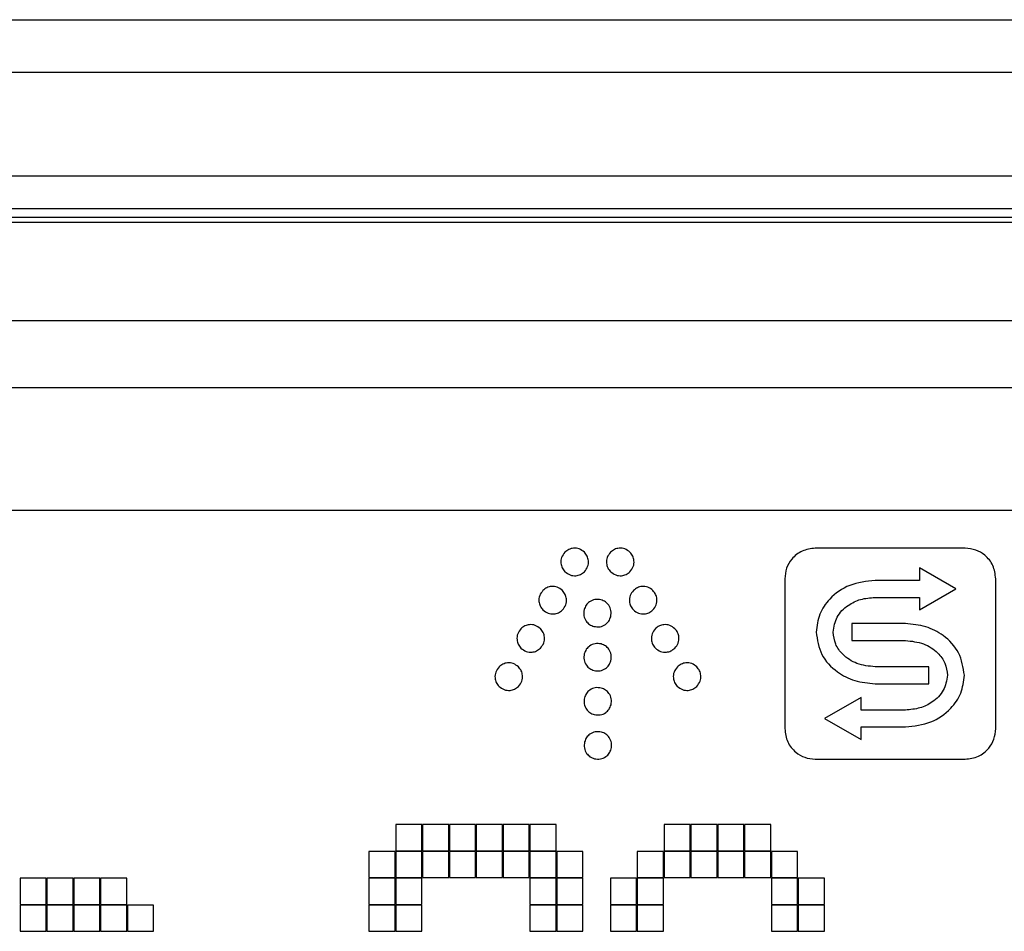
# Model space of a CAD drawing. Header units: millimetres. Extents: x 0 to 4200, y 0 to 2970.
# Tile 22 of 75: x 1767 to 1798, y 1366 to 1394. Entities that reach past the tile are written whole.
import ezdxf

# ---------------------------------------------------------------- set-up
doc = ezdxf.new("R2010")
doc.units = ezdxf.units.MM
doc.header["$LTSCALE"] = 10

msp = doc.modelspace()

# ---------------------------------------------------------------- linework, layer by layer
at = {"color": 7, "linetype": 'Continuous', "lineweight": 25}
for p, q in [((1470.386, 1394.304), (2067.186, 1394.304)), ((1470.386, 1392.704), (2067.186, 1392.704)), ((1663.836, 1389.528), (1873.736, 1389.528)), ((1663.836, 1388.534), (1873.736, 1388.534)), ((1873.736, 1388.263), (1663.836, 1388.263)), ((1873.686, 1388.104), (1663.886, 1388.104)), ((1821.766, 1385.104), (1715.806, 1385.104)), ((1810.623, 1383.054), (1725.242, 1383.054)), ((1810.196, 1379.304), (1725.795, 1379.304)), ((1796.34, 1378.154), (1791.759, 1378.154)), ((1796.055, 1376.91), (1794.94, 1377.554)), ((1794.94, 1377.554), (1794.94, 1377.169)), ((1790.826, 1377.221), (1790.826, 1372.64)), ((1794.94, 1377.169), (1793.587, 1377.169)), ((1797.273, 1372.64), (1797.273, 1377.221)), ((1794.94, 1376.266), (1796.055, 1376.91)), ((1793.587, 1376.652), (1794.94, 1376.652)), ((1794.94, 1376.652), (1794.94, 1376.266)), ((1794.512, 1375.849), (1792.87, 1375.849)), ((1792.87, 1375.849), (1792.87, 1375.332)), ((1792.87, 1375.332), (1794.512, 1375.332)), ((1795.228, 1374.529), (1793.587, 1374.529)), ((1795.228, 1374.012), (1795.228, 1374.529)), ((1793.587, 1374.012), (1795.228, 1374.012)), ((1793.159, 1373.595), (1792.043, 1372.951)), ((1793.159, 1373.209), (1793.159, 1373.595)), ((1792.043, 1372.951), (1793.159, 1372.307)), ((1794.512, 1373.209), (1793.159, 1373.209)), ((1793.159, 1372.307), (1793.159, 1372.692)), ((1793.159, 1372.692), (1794.512, 1372.692)), ((1791.759, 1371.707), (1796.34, 1371.707)), ((1778.936, 1369.707), (1778.936, 1368.907)), ((1779.736, 1369.707), (1778.936, 1369.707)), ((1779.736, 1368.907), (1779.736, 1369.707)), ((1780.556, 1369.707), (1779.756, 1369.707)), ((1779.756, 1369.707), (1779.756, 1368.907)), ((1780.556, 1368.907), (1780.556, 1369.707)), ((1780.576, 1369.707), (1780.576, 1368.907)), ((1781.376, 1369.707), (1780.576, 1369.707)), ((1781.376, 1368.907), (1781.376, 1369.707)), ((1781.396, 1369.707), (1781.396, 1368.907)), ((1782.196, 1369.707), (1781.396, 1369.707)), ((1782.196, 1368.907), (1782.196, 1369.707)), ((1782.216, 1369.707), (1782.216, 1368.907)), ((1783.016, 1369.707), (1782.216, 1369.707)), ((1783.016, 1368.907), (1783.016, 1369.707)), ((1783.036, 1369.707), (1783.036, 1368.907)), ((1783.836, 1369.707), (1783.036, 1369.707)), ((1783.836, 1368.907), (1783.836, 1369.707)), ((1787.136, 1369.707), (1787.136, 1368.907)), ((1787.936, 1369.707), (1787.136, 1369.707)), ((1787.936, 1368.907), (1787.936, 1369.707)), ((1787.956, 1369.707), (1787.956, 1368.907)), ((1788.756, 1369.707), (1787.956, 1369.707)), ((1788.756, 1368.907), (1788.756, 1369.707)), ((1788.776, 1369.707), (1788.776, 1368.907)), ((1789.576, 1369.707), (1788.776, 1369.707)), ((1789.576, 1368.907), (1789.576, 1369.707)), ((1789.596, 1369.707), (1789.596, 1368.907)), ((1790.396, 1369.707), (1789.596, 1369.707)), ((1790.396, 1368.907), (1790.396, 1369.707)), ((1778.916, 1368.887), (1778.116, 1368.887)), ((1778.116, 1368.887), (1778.116, 1368.087)), ((1778.916, 1368.087), (1778.916, 1368.887)), ((1778.936, 1368.907), (1779.736, 1368.907)), ((1778.936, 1368.887), (1778.936, 1368.087)), ((1779.736, 1368.887), (1778.936, 1368.887)), ((1779.736, 1368.087), (1779.736, 1368.887)), ((1779.756, 1368.907), (1780.556, 1368.907)), ((1780.556, 1368.887), (1779.756, 1368.887)), ((1779.756, 1368.887), (1779.756, 1368.087)), ((1780.556, 1368.087), (1780.556, 1368.887)), ((1780.576, 1368.907), (1781.376, 1368.907)), ((1781.376, 1368.887), (1780.576, 1368.887)), ((1780.576, 1368.887), (1780.576, 1368.087)), ((1781.376, 1368.087), (1781.376, 1368.887)), ((1781.396, 1368.907), (1782.196, 1368.907)), ((1781.396, 1368.887), (1781.396, 1368.087)), ((1782.196, 1368.887), (1781.396, 1368.887)), ((1782.196, 1368.087), (1782.196, 1368.887)), ((1782.216, 1368.907), (1783.016, 1368.907)), ((1782.216, 1368.887), (1782.216, 1368.087)), ((1783.016, 1368.887), (1782.216, 1368.887)), ((1783.016, 1368.087), (1783.016, 1368.887)), ((1783.036, 1368.907), (1783.836, 1368.907)), ((1783.036, 1368.887), (1783.036, 1368.087)), ((1783.836, 1368.887), (1783.036, 1368.887)), ((1783.836, 1368.087), (1783.836, 1368.887)), ((1784.656, 1368.887), (1783.856, 1368.887)), ((1783.856, 1368.887), (1783.856, 1368.087)), ((1784.656, 1368.087), (1784.656, 1368.887)), ((1786.316, 1368.887), (1786.316, 1368.087)), ((1787.116, 1368.887), (1786.316, 1368.887)), ((1787.116, 1368.087), (1787.116, 1368.887)), ((1787.136, 1368.907), (1787.936, 1368.907)), ((1787.136, 1368.887), (1787.136, 1368.087)), ((1787.936, 1368.887), (1787.136, 1368.887)), ((1787.936, 1368.087), (1787.936, 1368.887)), ((1787.956, 1368.907), (1788.756, 1368.907)), ((1787.956, 1368.887), (1787.956, 1368.087)), ((1788.756, 1368.887), (1787.956, 1368.887)), ((1788.756, 1368.087), (1788.756, 1368.887)), ((1788.776, 1368.907), (1789.576, 1368.907)), ((1788.776, 1368.887), (1788.776, 1368.087)), ((1789.576, 1368.887), (1788.776, 1368.887)), ((1789.576, 1368.087), (1789.576, 1368.887)), ((1789.596, 1368.907), (1790.396, 1368.907)), ((1790.396, 1368.887), (1789.596, 1368.887)), ((1789.596, 1368.887), (1789.596, 1368.087)), ((1790.396, 1368.087), (1790.396, 1368.887)), ((1791.216, 1368.887), (1790.416, 1368.887)), ((1790.416, 1368.887), (1790.416, 1368.087)), ((1791.216, 1368.087), (1791.216, 1368.887)), ((1767.456, 1368.067), (1767.456, 1367.267)), ((1768.256, 1368.067), (1767.456, 1368.067)), ((1768.256, 1367.267), (1768.256, 1368.067)), ((1768.276, 1368.067), (1768.276, 1367.267)), ((1769.076, 1368.067), (1768.276, 1368.067)), ((1769.076, 1367.267), (1769.076, 1368.067)), ((1769.096, 1368.067), (1769.096, 1367.267)), ((1769.896, 1368.067), (1769.096, 1368.067)), ((1769.896, 1367.267), (1769.896, 1368.067)), ((1769.916, 1368.067), (1769.916, 1367.267)), ((1770.716, 1368.067), (1769.916, 1368.067)), ((1770.716, 1367.267), (1770.716, 1368.067)), ((1778.116, 1368.087), (1778.916, 1368.087)), ((1778.116, 1368.067), (1778.116, 1367.267)), ((1778.916, 1368.067), (1778.116, 1368.067)), ((1778.916, 1367.267), (1778.916, 1368.067)), ((1778.936, 1368.087), (1779.736, 1368.087)), ((1778.936, 1368.067), (1778.936, 1367.267)), ((1779.736, 1368.067), (1778.936, 1368.067)), ((1779.736, 1367.267), (1779.736, 1368.067)), ((1779.756, 1368.087), (1780.556, 1368.087)), ((1780.576, 1368.087), (1781.376, 1368.087)), ((1781.396, 1368.087), (1782.196, 1368.087)), ((1782.216, 1368.087), (1783.016, 1368.087)), ((1783.036, 1368.087), (1783.836, 1368.087)), ((1783.836, 1368.067), (1783.036, 1368.067)), ((1783.036, 1368.067), (1783.036, 1367.267)), ((1783.836, 1367.267), (1783.836, 1368.067)), ((1783.856, 1368.087), (1784.656, 1368.087)), ((1783.856, 1368.067), (1783.856, 1367.267)), ((1784.656, 1368.067), (1783.856, 1368.067)), ((1784.656, 1367.267), (1784.656, 1368.067)), ((1786.296, 1368.067), (1785.496, 1368.067)), ((1785.496, 1368.067), (1785.496, 1367.267)), ((1786.296, 1367.267), (1786.296, 1368.067)), ((1786.316, 1368.087), (1787.116, 1368.087)), ((1787.116, 1368.067), (1786.316, 1368.067)), ((1786.316, 1368.067), (1786.316, 1367.267)), ((1787.116, 1367.267), (1787.116, 1368.067)), ((1787.136, 1368.087), (1787.936, 1368.087)), ((1787.956, 1368.087), (1788.756, 1368.087)), ((1788.776, 1368.087), (1789.576, 1368.087)), ((1789.596, 1368.087), (1790.396, 1368.087)), ((1790.416, 1368.087), (1791.216, 1368.087)), ((1791.216, 1368.067), (1790.416, 1368.067)), ((1790.416, 1368.067), (1790.416, 1367.267)), ((1791.216, 1367.267), (1791.216, 1368.067)), ((1792.036, 1368.067), (1791.236, 1368.067)), ((1791.236, 1368.067), (1791.236, 1367.267)), ((1792.036, 1367.267), (1792.036, 1368.067)), ((1767.456, 1367.267), (1768.256, 1367.267)), ((1768.256, 1367.247), (1767.456, 1367.247)), ((1767.456, 1367.247), (1767.456, 1366.447)), ((1768.256, 1366.447), (1768.256, 1367.247)), ((1768.276, 1367.267), (1769.076, 1367.267)), ((1769.076, 1367.247), (1768.276, 1367.247)), ((1768.276, 1367.247), (1768.276, 1366.447)), ((1769.076, 1366.447), (1769.076, 1367.247)), ((1769.096, 1367.267), (1769.896, 1367.267)), ((1769.096, 1367.247), (1769.096, 1366.447)), ((1769.896, 1367.247), (1769.096, 1367.247)), ((1769.896, 1366.447), (1769.896, 1367.247)), ((1769.916, 1367.267), (1770.716, 1367.267)), ((1769.916, 1367.247), (1769.916, 1366.447)), ((1770.716, 1367.247), (1769.916, 1367.247)), ((1770.716, 1366.447), (1770.716, 1367.247)), ((1770.736, 1367.247), (1770.736, 1366.447)), ((1771.536, 1367.247), (1770.736, 1367.247)), ((1771.536, 1366.447), (1771.536, 1367.247)), ((1778.116, 1367.267), (1778.916, 1367.267)), ((1778.916, 1367.247), (1778.116, 1367.247)), ((1778.116, 1367.247), (1778.116, 1366.447)), ((1778.916, 1366.447), (1778.916, 1367.247)), ((1778.936, 1367.267), (1779.736, 1367.267)), ((1778.936, 1367.247), (1778.936, 1366.447)), ((1779.736, 1367.247), (1778.936, 1367.247)), ((1779.736, 1366.447), (1779.736, 1367.247)), ((1783.036, 1367.267), (1783.836, 1367.267)), ((1783.036, 1367.247), (1783.036, 1366.447)), ((1783.836, 1367.247), (1783.036, 1367.247)), ((1783.836, 1366.447), (1783.836, 1367.247)), ((1783.856, 1367.267), (1784.656, 1367.267)), ((1783.856, 1367.247), (1783.856, 1366.447)), ((1784.656, 1367.247), (1783.856, 1367.247)), ((1784.656, 1366.447), (1784.656, 1367.247)), ((1785.496, 1367.267), (1786.296, 1367.267)), ((1786.296, 1367.247), (1785.496, 1367.247)), ((1785.496, 1367.247), (1785.496, 1366.447)), ((1786.296, 1366.447), (1786.296, 1367.247)), ((1786.316, 1367.267), (1787.116, 1367.267)), ((1787.116, 1367.247), (1786.316, 1367.247)), ((1786.316, 1367.247), (1786.316, 1366.447)), ((1787.116, 1366.447), (1787.116, 1367.247)), ((1790.416, 1367.267), (1791.216, 1367.267)), ((1790.416, 1367.247), (1790.416, 1366.447)), ((1791.216, 1367.247), (1790.416, 1367.247)), ((1791.216, 1366.447), (1791.216, 1367.247)), ((1791.236, 1367.267), (1792.036, 1367.267)), ((1791.236, 1367.247), (1791.236, 1366.447)), ((1792.036, 1367.247), (1791.236, 1367.247)), ((1792.036, 1366.447), (1792.036, 1367.247)), ((1767.456, 1366.447), (1768.256, 1366.447)), ((1768.276, 1366.447), (1769.076, 1366.447)), ((1769.096, 1366.447), (1769.896, 1366.447)), ((1769.916, 1366.447), (1770.716, 1366.447)), ((1770.736, 1366.447), (1771.536, 1366.447)), ((1778.116, 1366.447), (1778.916, 1366.447)), ((1778.936, 1366.447), (1779.736, 1366.447)), ((1783.036, 1366.447), (1783.836, 1366.447)), ((1783.856, 1366.447), (1784.656, 1366.447)), ((1785.496, 1366.447), (1786.296, 1366.447)), ((1786.316, 1366.447), (1787.116, 1366.447)), ((1790.416, 1366.447), (1791.216, 1366.447)), ((1791.236, 1366.447), (1792.036, 1366.447))]:
    msp.add_line(p, q, dxfattribs=at)
for points, knots in [([(1784.702, 1378.031), (1784.651, 1378.07), (1784.553, 1378.145), (1784.377, 1378.163), (1784.221, 1378.124), (1784.145, 1378.062), (1784.107, 1378.03)], [0, 0, 0, 0, 0.283727, 0.557958, 0.775051, 1, 1, 1, 1]), ([(1786.096, 1378.03), (1786.046, 1378.069), (1785.948, 1378.145), (1785.772, 1378.163), (1785.616, 1378.124), (1785.54, 1378.063), (1785.502, 1378.031)], [0, 0, 0, 0, 0.283844, 0.558005, 0.775049, 1, 1, 1, 1]), ([(1791.759, 1378.154), (1791.62, 1378.136), (1791.347, 1378.101), (1791.043, 1377.851), (1790.859, 1377.547), (1790.837, 1377.331), (1790.826, 1377.221)], [0, 0, 0, 0, 0.283546, 0.557886, 0.775091, 1, 1, 1, 1]), ([(1797.273, 1377.221), (1797.255, 1377.36), (1797.219, 1377.634), (1796.97, 1377.937), (1796.666, 1378.121), (1796.45, 1378.143), (1796.34, 1378.154)], [0, 0, 0, 0, 0.283659, 0.558035, 0.7752, 1, 1, 1, 1]), ([(1784.107, 1378.03), (1784.068, 1377.98), (1783.992, 1377.882), (1783.975, 1377.705), (1784.014, 1377.55), (1784.076, 1377.474), (1784.107, 1377.436)], [0, 0, 0, 0, 0.283852, 0.558089, 0.775166, 1, 1, 1, 1]), ([(1784.703, 1377.436), (1784.741, 1377.486), (1784.817, 1377.585), (1784.834, 1377.761), (1784.795, 1377.917), (1784.733, 1377.993), (1784.702, 1378.031)], [0, 0, 0, 0, 0.283597, 0.557782, 0.774923, 1, 1, 1, 1]), ([(1785.502, 1378.031), (1785.463, 1377.981), (1785.387, 1377.883), (1785.369, 1377.707), (1785.407, 1377.551), (1785.469, 1377.475), (1785.501, 1377.436)], [0, 0, 0, 0, 0.283811, 0.558037, 0.775108, 1, 1, 1, 1]), ([(1786.095, 1377.436), (1786.134, 1377.485), (1786.21, 1377.584), (1786.228, 1377.76), (1786.189, 1377.916), (1786.128, 1377.992), (1786.096, 1378.03)], [0, 0, 0, 0, 0.283661, 0.557862, 0.775, 1, 1, 1, 1]), ([(1784.107, 1377.436), (1784.158, 1377.397), (1784.256, 1377.321), (1784.432, 1377.304), (1784.588, 1377.343), (1784.664, 1377.405), (1784.703, 1377.436)], [0, 0, 0, 0, 0.283721, 0.557914, 0.775048, 1, 1, 1, 1]), ([(1785.501, 1377.436), (1785.551, 1377.398), (1785.649, 1377.322), (1785.825, 1377.304), (1785.981, 1377.342), (1786.057, 1377.404), (1786.095, 1377.436)], [0, 0, 0, 0, 0.283725, 0.557889, 0.774943, 1, 1, 1, 1]), ([(1793.587, 1377.169), (1793.32, 1377.139), (1792.806, 1377.083), (1792.217, 1376.669), (1791.852, 1376.15), (1791.807, 1375.777), (1791.785, 1375.591)], [0, 0, 0, 0, 0.300193, 0.579219, 0.789369, 1, 1, 1, 1]), ([(1783.436, 1376.862), (1783.397, 1376.812), (1783.321, 1376.714), (1783.304, 1376.537), (1783.343, 1376.382), (1783.405, 1376.306), (1783.437, 1376.267)], [0, 0, 0, 0, 0.283752, 0.55799, 0.775072, 1, 1, 1, 1]), ([(1784.03, 1376.863), (1783.98, 1376.901), (1783.882, 1376.977), (1783.706, 1376.994), (1783.55, 1376.956), (1783.474, 1376.894), (1783.436, 1376.862)], [0, 0, 0, 0, 0.283787, 0.557884, 0.774939, 1, 1, 1, 1]), ([(1784.031, 1376.268), (1784.07, 1376.318), (1784.146, 1376.417), (1784.163, 1376.593), (1784.124, 1376.749), (1784.062, 1376.824), (1784.03, 1376.863)], [0, 0, 0, 0, 0.283654, 0.557981, 0.775124, 1, 1, 1, 1]), ([(1786.201, 1376.863), (1786.162, 1376.813), (1786.086, 1376.715), (1786.069, 1376.539), (1786.107, 1376.383), (1786.169, 1376.307), (1786.2, 1376.268)], [0, 0, 0, 0, 0.2836, 0.557901, 0.775085, 1, 1, 1, 1]), ([(1786.796, 1376.862), (1786.746, 1376.901), (1786.648, 1376.977), (1786.471, 1376.995), (1786.316, 1376.956), (1786.24, 1376.894), (1786.201, 1376.863)], [0, 0, 0, 0, 0.283598, 0.557752, 0.774895, 1, 1, 1, 1]), ([(1786.795, 1376.267), (1786.834, 1376.317), (1786.91, 1376.416), (1786.927, 1376.592), (1786.889, 1376.748), (1786.827, 1376.824), (1786.796, 1376.862)], [0, 0, 0, 0, 0.283523, 0.557718, 0.774873, 1, 1, 1, 1]), ([(1785.209, 1376.576), (1785.147, 1376.584), (1785.023, 1376.6), (1784.862, 1376.527), (1784.747, 1376.415), (1784.712, 1376.323), (1784.695, 1376.277)], [0, 0, 0, 0, 0.283793, 0.557934, 0.774985, 1, 1, 1, 1]), ([(1785.508, 1376.061), (1785.516, 1376.124), (1785.532, 1376.247), (1785.459, 1376.408), (1785.348, 1376.524), (1785.256, 1376.558), (1785.209, 1376.576)], [0, 0, 0, 0, 0.2837233, 0.5580538, 0.7751467, 1, 1, 1, 1]), ([(1792.302, 1375.591), (1792.329, 1375.75), (1792.383, 1376.076), (1792.734, 1376.414), (1793.146, 1376.615), (1793.436, 1376.639), (1793.587, 1376.652)], [0, 0, 0, 0, 0.258953, 0.527679, 0.755466, 1, 1, 1, 1]), ([(1783.437, 1376.267), (1783.487, 1376.229), (1783.585, 1376.153), (1783.761, 1376.136), (1783.917, 1376.175), (1783.993, 1376.237), (1784.031, 1376.268)], [0, 0, 0, 0, 0.283663, 0.557756, 0.774821, 1, 1, 1, 1]), ([(1784.695, 1376.277), (1784.687, 1376.214), (1784.671, 1376.091), (1784.744, 1375.93), (1784.856, 1375.815), (1784.947, 1375.78), (1784.994, 1375.762)], [0, 0, 0, 0, 0.283676, 0.557916, 0.775032, 1, 1, 1, 1]), ([(1786.2, 1376.268), (1786.25, 1376.23), (1786.348, 1376.154), (1786.525, 1376.136), (1786.681, 1376.174), (1786.757, 1376.236), (1786.795, 1376.267)], [0, 0, 0, 0, 0.283854, 0.55802, 0.775093, 1, 1, 1, 1]), ([(1784.994, 1375.762), (1785.056, 1375.754), (1785.18, 1375.738), (1785.341, 1375.812), (1785.456, 1375.923), (1785.491, 1376.015), (1785.508, 1376.061)], [0, 0, 0, 0, 0.2837519, 0.5578977, 0.7750109, 1, 1, 1, 1]), ([(1782.764, 1375.694), (1782.726, 1375.644), (1782.65, 1375.546), (1782.633, 1375.369), (1782.672, 1375.214), (1782.734, 1375.138), (1782.765, 1375.099)], [0, 0, 0, 0, 0.283733, 0.557977, 0.775068, 1, 1, 1, 1]), ([(1783.36, 1375.695), (1783.309, 1375.734), (1783.211, 1375.809), (1783.035, 1375.826), (1782.879, 1375.788), (1782.803, 1375.726), (1782.764, 1375.694)], [0, 0, 0, 0, 0.283609, 0.557794, 0.774934, 1, 1, 1, 1]), ([(1783.36, 1375.1), (1783.399, 1375.15), (1783.475, 1375.249), (1783.492, 1375.425), (1783.453, 1375.581), (1783.391, 1375.657), (1783.36, 1375.695)], [0, 0, 0, 0, 0.283728, 0.557932, 0.775065, 1, 1, 1, 1]), ([(1786.872, 1375.695), (1786.834, 1375.645), (1786.758, 1375.547), (1786.74, 1375.37), (1786.778, 1375.215), (1786.84, 1375.139), (1786.871, 1375.1)], [0, 0, 0, 0, 0.283804, 0.558036, 0.775116, 1, 1, 1, 1]), ([(1787.467, 1375.694), (1787.417, 1375.733), (1787.319, 1375.809), (1787.143, 1375.827), (1786.987, 1375.788), (1786.911, 1375.727), (1786.872, 1375.695)], [0, 0, 0, 0, 0.283673, 0.557878, 0.775011, 1, 1, 1, 1]), ([(1787.466, 1375.099), (1787.505, 1375.149), (1787.581, 1375.248), (1787.599, 1375.424), (1787.56, 1375.58), (1787.498, 1375.656), (1787.467, 1375.694)], [0, 0, 0, 0, 0.283542, 0.557749, 0.774901, 1, 1, 1, 1]), ([(1796.314, 1374.271), (1796.277, 1374.508), (1796.204, 1374.985), (1795.714, 1375.491), (1795.133, 1375.795), (1794.723, 1375.831), (1794.512, 1375.849)], [0, 0, 0, 0, 0.266534, 0.536887, 0.761413, 1, 1, 1, 1]), ([(1791.785, 1375.591), (1791.821, 1375.354), (1791.895, 1374.877), (1792.384, 1374.37), (1792.965, 1374.067), (1793.375, 1374.031), (1793.587, 1374.012)], [0, 0, 0, 0, 0.26655, 0.536894, 0.761408, 1, 1, 1, 1]), ([(1793.587, 1374.529), (1793.397, 1374.549), (1793.034, 1374.586), (1792.614, 1374.861), (1792.351, 1375.211), (1792.318, 1375.465), (1792.302, 1375.591)], [0, 0, 0, 0, 0.307295, 0.588451, 0.795604, 1, 1, 1, 1]), ([(1782.765, 1375.099), (1782.816, 1375.061), (1782.914, 1374.985), (1783.09, 1374.968), (1783.246, 1375.007), (1783.322, 1375.069), (1783.36, 1375.1)], [0, 0, 0, 0, 0.283864, 0.558102, 0.775178, 1, 1, 1, 1]), ([(1785.214, 1375.229), (1785.151, 1375.237), (1785.028, 1375.253), (1784.867, 1375.18), (1784.751, 1375.068), (1784.717, 1374.977), (1784.699, 1374.93)], [0, 0, 0, 0, 0.283736, 0.558058, 0.775141, 1, 1, 1, 1]), ([(1785.512, 1374.714), (1785.521, 1374.777), (1785.537, 1374.9), (1785.463, 1375.061), (1785.352, 1375.177), (1785.26, 1375.211), (1785.214, 1375.229)], [0, 0, 0, 0, 0.283763, 0.557916, 0.775026, 1, 1, 1, 1]), ([(1786.871, 1375.1), (1786.921, 1375.061), (1787.02, 1374.986), (1787.196, 1374.968), (1787.352, 1375.006), (1787.428, 1375.068), (1787.466, 1375.099)], [0, 0, 0, 0, 0.28362, 0.557727, 0.77482, 1, 1, 1, 1]), ([(1794.512, 1375.332), (1794.702, 1375.313), (1795.064, 1375.275), (1795.485, 1375), (1795.748, 1374.65), (1795.781, 1374.397), (1795.797, 1374.271)], [0, 0, 0, 0, 0.307354, 0.588507, 0.795636, 1, 1, 1, 1]), ([(1784.699, 1374.93), (1784.691, 1374.867), (1784.675, 1374.744), (1784.748, 1374.583), (1784.86, 1374.467), (1784.952, 1374.433), (1784.998, 1374.415)], [0, 0, 0, 0, 0.283761, 0.557902, 0.774965, 1, 1, 1, 1]), ([(1782.093, 1374.526), (1782.055, 1374.476), (1781.979, 1374.377), (1781.962, 1374.201), (1782.001, 1374.046), (1782.063, 1373.97), (1782.094, 1373.931)], [0, 0, 0, 0, 0.283733, 0.557977, 0.775068, 1, 1, 1, 1]), ([(1782.688, 1374.527), (1782.638, 1374.565), (1782.54, 1374.641), (1782.363, 1374.658), (1782.208, 1374.62), (1782.132, 1374.558), (1782.093, 1374.526)], [0, 0, 0, 0, 0.28374, 0.5579, 0.774989, 1, 1, 1, 1]), ([(1782.689, 1373.932), (1782.728, 1373.982), (1782.803, 1374.081), (1782.821, 1374.257), (1782.782, 1374.413), (1782.72, 1374.488), (1782.688, 1374.527)], [0, 0, 0, 0, 0.28376, 0.558057, 0.775154, 1, 1, 1, 1]), ([(1784.998, 1374.415), (1785.061, 1374.407), (1785.184, 1374.391), (1785.345, 1374.465), (1785.46, 1374.576), (1785.495, 1374.668), (1785.512, 1374.714)], [0, 0, 0, 0, 0.283634, 0.557805, 0.774898, 1, 1, 1, 1]), ([(1787.543, 1374.527), (1787.504, 1374.477), (1787.428, 1374.379), (1787.411, 1374.203), (1787.449, 1374.047), (1787.511, 1373.971), (1787.542, 1373.932)], [0, 0, 0, 0, 0.283475, 0.557773, 0.774968, 1, 1, 1, 1]), ([(1788.138, 1374.526), (1788.088, 1374.565), (1787.99, 1374.641), (1787.813, 1374.658), (1787.658, 1374.62), (1787.582, 1374.558), (1787.543, 1374.527)], [0, 0, 0, 0, 0.28373, 0.557892, 0.774975, 1, 1, 1, 1]), ([(1788.137, 1373.931), (1788.176, 1373.981), (1788.252, 1374.08), (1788.269, 1374.256), (1788.231, 1374.411), (1788.17, 1374.487), (1788.138, 1374.526)], [0, 0, 0, 0, 0.283653, 0.557864, 0.775007, 1, 1, 1, 1]), ([(1795.797, 1374.271), (1795.77, 1374.111), (1795.716, 1373.785), (1795.365, 1373.447), (1794.953, 1373.246), (1794.662, 1373.222), (1794.512, 1373.209)], [0, 0, 0, 0, 0.25898, 0.52768, 0.75545, 1, 1, 1, 1]), ([(1794.512, 1372.692), (1794.778, 1372.722), (1795.293, 1372.779), (1795.882, 1373.192), (1796.247, 1373.711), (1796.292, 1374.084), (1796.314, 1374.271)], [0, 0, 0, 0, 0.30016, 0.579184, 0.789344, 1, 1, 1, 1]), ([(1782.094, 1373.931), (1782.144, 1373.893), (1782.243, 1373.817), (1782.419, 1373.8), (1782.575, 1373.839), (1782.651, 1373.901), (1782.689, 1373.932)], [0, 0, 0, 0, 0.283722, 0.55792, 0.774975, 1, 1, 1, 1]), ([(1785.218, 1373.881), (1785.155, 1373.89), (1785.032, 1373.906), (1784.871, 1373.832), (1784.756, 1373.721), (1784.721, 1373.629), (1784.704, 1373.583)], [0, 0, 0, 0, 0.28358, 0.557699, 0.774865, 1, 1, 1, 1]), ([(1785.517, 1373.367), (1785.525, 1373.43), (1785.541, 1373.553), (1785.468, 1373.714), (1785.356, 1373.829), (1785.264, 1373.864), (1785.218, 1373.881)], [0, 0, 0, 0, 0.283667, 0.557888, 0.774988, 1, 1, 1, 1]), ([(1787.542, 1373.932), (1787.592, 1373.894), (1787.691, 1373.817), (1787.867, 1373.8), (1788.023, 1373.838), (1788.099, 1373.9), (1788.137, 1373.931)], [0, 0, 0, 0, 0.283741, 0.557894, 0.775017, 1, 1, 1, 1]), ([(1784.704, 1373.583), (1784.695, 1373.52), (1784.679, 1373.397), (1784.753, 1373.236), (1784.864, 1373.121), (1784.956, 1373.086), (1785.002, 1373.069)], [0, 0, 0, 0, 0.283529, 0.557844, 0.775045, 1, 1, 1, 1]), ([(1785.002, 1373.069), (1785.065, 1373.06), (1785.188, 1373.044), (1785.349, 1373.117), (1785.465, 1373.229), (1785.499, 1373.32), (1785.517, 1373.367)], [0, 0, 0, 0, 0.283736, 0.558009, 0.775127, 1, 1, 1, 1]), ([(1790.826, 1372.64), (1790.844, 1372.501), (1790.88, 1372.227), (1791.129, 1371.924), (1791.433, 1371.74), (1791.649, 1371.718), (1791.759, 1371.707)], [0, 0, 0, 0, 0.2836532, 0.5580183, 0.7751809, 1, 1, 1, 1]), ([(1796.34, 1371.707), (1796.479, 1371.725), (1796.752, 1371.76), (1797.056, 1372.01), (1797.24, 1372.314), (1797.262, 1372.53), (1797.273, 1372.64)], [0, 0, 0, 0, 0.283526, 0.557874, 0.775087, 1, 1, 1, 1]), ([(1785.222, 1372.535), (1785.16, 1372.543), (1785.036, 1372.559), (1784.875, 1372.485), (1784.76, 1372.374), (1784.725, 1372.282), (1784.708, 1372.236)], [0, 0, 0, 0, 0.2838, 0.557975, 0.775043, 1, 1, 1, 1]), ([(1785.521, 1372.02), (1785.529, 1372.083), (1785.545, 1372.206), (1785.472, 1372.367), (1785.36, 1372.482), (1785.269, 1372.517), (1785.222, 1372.535)], [0, 0, 0, 0, 0.283789, 0.557956, 0.775028, 1, 1, 1, 1]), ([(1784.708, 1372.236), (1784.7, 1372.173), (1784.683, 1372.05), (1784.757, 1371.889), (1784.868, 1371.773), (1784.96, 1371.739), (1785.007, 1371.721)], [0, 0, 0, 0, 0.283866, 0.558115, 0.775152, 1, 1, 1, 1]), ([(1785.007, 1371.721), (1785.069, 1371.713), (1785.193, 1371.697), (1785.354, 1371.77), (1785.469, 1371.882), (1785.504, 1371.973), (1785.521, 1372.02)], [0, 0, 0, 0, 0.283855, 0.558097, 0.775136, 1, 1, 1, 1])]:
    msp.add_open_spline(points, degree=3, knots=knots, dxfattribs=at)

doc.saveas('drawing.dxf')
